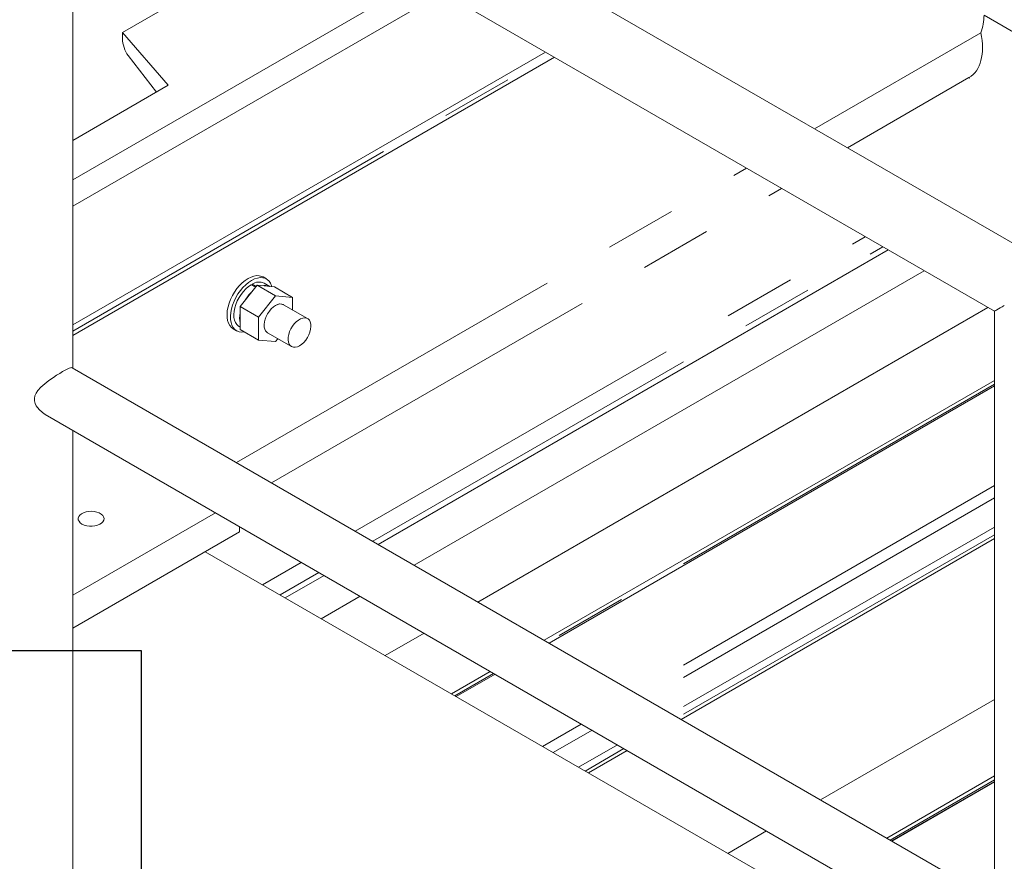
# Model space of a CAD drawing. Header units: millimetres. Extents: x 525 to 29324, y 175 to 20618.
# Tile 193 of 256: x 7641 to 8251, y 15185 to 15706. Entities that reach past the tile are written whole.
import ezdxf

# ---------------------------------------------------------------- set-up
doc = ezdxf.new("R2010")
doc.units = ezdxf.units.MM
doc.linetypes.add('SLD-Centrada-doble', pattern=[12.7, 6.35, -1.27, 1.27, -1.27, 1.27, -1.27])
doc.linetypes.add('SLD-Continua', pattern=[0])
doc.layers.add('COTAS', color=1, linetype='SLD-Continua')

msp = doc.modelspace()

# ---------------------------------------------------------------- linework, layer by layer
at = {"color": 7, "linetype": 'SLD-Continua', "lineweight": 18, "ltscale": 35}
for p, q in [((8854.02, 15222.34), (7086.26, 16242.85)), ((7653.19, 15866.88), (8244.93, 15525.27)), ((7674.27, 15490.07), (7674.27, 15854.71)), ((7825.51, 15767.4), (7705.04, 15697.86)), ((7825.51, 15767.4), (7705.04, 15697.86)), ((7825.51, 15767.4), (7705.04, 15697.86)), ((7825.51, 15767.4), (7705.04, 15697.86)), ((7825.51, 15767.4), (7705.04, 15697.86)), ((7674.27, 15606.62), (7889.14, 15730.66)), ((7674.27, 15606.62), (7889.14, 15730.66)), ((7674.27, 15606.62), (7889.14, 15730.66)), ((7674.27, 15606.62), (7889.14, 15730.66)), ((7674.27, 15606.62), (7889.14, 15730.66)), ((7903.29, 15722.5), (7674.27, 15590.29)), ((7903.29, 15722.5), (7674.27, 15590.29)), ((7903.29, 15722.5), (7674.27, 15590.29)), ((7903.29, 15722.5), (7674.27, 15590.29)), ((7903.29, 15722.5), (7674.27, 15590.29)), ((7903.29, 15722.5), (7674.27, 15590.29)), ((7903.29, 15722.5), (7674.27, 15590.29)), ((7903.29, 15722.5), (7674.27, 15590.29)), ((7903.29, 15722.5), (7674.27, 15590.29)), ((7733.33, 15665.2), (7705.04, 15697.86)), ((7705.04, 15694.09), (7705.04, 15697.86)), ((7733.33, 15665.2), (7705.04, 15697.86)), ((7705.04, 15694.09), (7705.04, 15697.86)), ((7733.33, 15665.2), (7705.04, 15697.86)), ((7705.04, 15694.09), (7705.04, 15697.86)), ((7733.33, 15665.2), (7705.04, 15697.86)), ((7705.04, 15694.09), (7705.04, 15697.86)), ((7733.33, 15665.2), (7705.04, 15697.86)), ((7705.04, 15694.09), (7705.04, 15697.86)), ((7674.27, 15516.81), (7966.93, 15685.76)), ((7674.27, 15516.81), (7966.93, 15685.76)), ((7674.27, 15516.81), (7966.93, 15685.76)), ((7674.27, 15516.81), (7966.93, 15685.76)), ((7674.27, 15516.81), (7966.93, 15685.76)), ((7674.27, 15516.81), (7966.93, 15685.76)), ((7674.27, 15516.81), (7966.93, 15685.76)), ((7674.27, 15516.81), (7966.93, 15685.76)), ((7674.27, 15516.81), (7966.93, 15685.76)), ((7708.51, 15683.57), (7725.99, 15660.97)), ((7708.51, 15683.57), (7725.99, 15660.97)), ((7708.51, 15683.57), (7725.99, 15660.97)), ((7708.51, 15683.57), (7725.99, 15660.97)), ((7708.51, 15683.57), (7725.99, 15660.97)), ((7674.27, 15510.34), (7972.53, 15682.52)), ((7674.27, 15510.34), (7972.53, 15682.52)), ((7674.27, 15510.34), (7972.53, 15682.52)), ((7674.27, 15510.34), (7972.53, 15682.52)), ((7674.27, 15510.34), (7972.53, 15682.52)), ((7674.27, 15510.34), (7972.53, 15682.52)), ((7674.27, 15510.34), (7972.53, 15682.52)), ((7674.27, 15510.34), (7972.53, 15682.52)), ((7674.27, 15510.34), (7972.53, 15682.52)), ((7674.27, 15631.11), (7733.33, 15665.2)), ((7674.27, 15631.11), (7733.33, 15665.2)), ((7674.27, 15631.11), (7733.33, 15665.2)), ((7674.27, 15631.11), (7733.33, 15665.2)), ((7674.27, 15631.11), (7733.33, 15665.2)), ((8229.23, 15669.93), (8153.96, 15626.48)), ((8229.23, 15669.93), (8153.96, 15626.48)), ((8229.23, 15669.93), (8153.96, 15626.48)), ((8229.23, 15669.93), (8153.96, 15626.48)), ((8229.23, 15669.93), (8153.96, 15626.48)), ((8229.23, 15669.93), (8153.96, 15626.48)), ((8229.23, 15669.93), (8153.96, 15626.48)), ((8229.23, 15669.93), (8153.96, 15626.48)), ((8229.23, 15669.93), (8153.96, 15626.48)), ((7863.27, 15380.96), (8179.09, 15563.28)), ((7863.27, 15380.96), (8179.09, 15563.28)), ((7863.27, 15380.96), (8179.09, 15563.28)), ((7863.27, 15380.96), (8179.09, 15563.28)), ((7863.27, 15380.96), (8179.09, 15563.28)), ((7863.27, 15380.96), (8179.09, 15563.28)), ((7863.27, 15380.96), (8179.09, 15563.28)), ((7863.27, 15380.96), (8179.09, 15563.28)), ((7863.27, 15380.96), (8179.09, 15563.28)), ((7885.57, 15368.09), (8201.39, 15550.41)), ((7885.57, 15368.09), (8201.39, 15550.41)), ((7885.57, 15368.09), (8201.39, 15550.41)), ((7885.57, 15368.09), (8201.39, 15550.41)), ((7885.57, 15368.09), (8201.39, 15550.41)), ((7794.19, 15545.27), (7792.07, 15546.5)), ((7794.19, 15545.27), (7792.07, 15546.5)), ((7794.19, 15545.27), (7792.07, 15546.5)), ((7796.18, 15540.67), (7792.69, 15542.68)), ((7796.18, 15540.67), (7792.69, 15542.68)), ((7796.18, 15540.67), (7792.69, 15542.68)), ((7777.87, 15528.16), (7788.48, 15541.35)), ((7777.87, 15528.16), (7788.48, 15541.35)), ((7777.87, 15528.16), (7788.48, 15541.35)), ((7784.66, 15541.74), (7787.48, 15540.11)), ((7784.66, 15541.74), (7787.48, 15540.11)), ((7784.66, 15541.74), (7787.48, 15540.11)), ((7785.23, 15542.07), (7787.84, 15540.56)), ((7785.23, 15542.07), (7785.23, 15541.41)), ((7785.23, 15542.07), (7787.84, 15540.56)), ((7785.23, 15542.07), (7785.23, 15541.41)), ((7785.23, 15542.07), (7787.84, 15540.56)), ((7785.23, 15542.07), (7785.23, 15541.41)), ((7788.48, 15541.35), (7799.79, 15534.82)), ((7788.48, 15541.35), (7799.09, 15540.41)), ((7788.48, 15541.35), (7799.79, 15534.82)), ((7788.48, 15541.35), (7799.09, 15540.41)), ((7788.48, 15541.35), (7799.79, 15534.82)), ((7788.48, 15541.35), (7799.09, 15540.41)), ((7799.09, 15540.41), (7810.4, 15533.87)), ((7799.09, 15540.41), (7810.4, 15533.87)), ((7799.09, 15540.41), (7810.4, 15533.87)), ((7789.19, 15521.63), (7799.79, 15534.82)), ((7789.19, 15521.63), (7799.79, 15534.82)), ((7789.19, 15521.63), (7799.79, 15534.82)), ((7799.79, 15534.82), (7810.4, 15533.87)), ((7799.79, 15534.82), (7810.4, 15533.87)), ((7799.79, 15534.82), (7810.4, 15533.87)), ((7810.4, 15533.87), (7810.4, 15526.1)), ((7810.4, 15533.87), (7810.4, 15526.1)), ((7810.4, 15533.87), (7810.4, 15526.1)), ((7777.87, 15528.16), (7789.19, 15521.63)), ((7777.87, 15514.02), (7777.87, 15528.16)), ((7777.87, 15528.16), (7789.19, 15521.63)), ((7777.87, 15514.02), (7777.87, 15528.16)), ((7777.87, 15528.16), (7789.19, 15521.63)), ((7777.87, 15514.02), (7777.87, 15528.16)), ((7819.64, 15520.77), (7804.79, 15529.34)), ((7819.64, 15520.77), (7804.79, 15529.34)), ((7819.64, 15520.77), (7804.79, 15529.34)), ((8240.96, 15527.56), (7925.14, 15345.24)), ((8240.96, 15527.56), (7925.14, 15345.24)), ((8240.96, 15527.56), (7925.14, 15345.24)), ((8240.96, 15527.56), (7925.14, 15345.24)), ((8240.96, 15527.56), (7925.14, 15345.24)), ((8240.96, 15527.56), (7925.14, 15345.24)), ((8240.96, 15527.56), (7925.14, 15345.24)), ((8240.96, 15527.56), (7925.14, 15345.24)), ((8240.96, 15527.56), (7925.14, 15345.24)), ((8244.93, 15525.27), (8244.93, 15135.32)), ((7789.19, 15507.48), (7789.19, 15521.63)), ((7789.19, 15507.48), (7789.19, 15521.63)), ((7789.19, 15507.48), (7789.19, 15521.63)), ((7773.57, 15514.45), (7775.69, 15513.23)), ((7773.57, 15514.45), (7775.69, 15513.23)), ((7773.57, 15514.45), (7775.69, 15513.23)), ((7777.19, 15515.83), (7777.87, 15515.44)), ((7777.19, 15515.83), (7777.87, 15515.44)), ((7777.19, 15515.83), (7777.87, 15515.44)), ((7777.87, 15514.02), (7789.19, 15507.48)), ((7777.87, 15514.02), (7789.19, 15507.48)), ((7777.87, 15514.02), (7789.19, 15507.48)), ((7794.79, 15512.02), (7809.64, 15503.45)), ((7794.79, 15512.02), (7809.64, 15503.45)), ((7794.79, 15512.02), (7809.64, 15503.45)), ((7799.79, 15506.54), (7789.19, 15507.48)), ((7799.79, 15506.54), (7789.19, 15507.48)), ((7799.79, 15506.54), (7789.19, 15507.48)), ((7801.22, 15508.31), (7799.79, 15506.54)), ((7801.22, 15508.31), (7799.79, 15506.54)), ((7801.22, 15508.31), (7799.79, 15506.54)), ((8244.93, 15160.63), (7673.89, 15490.29)), ((8244.93, 15482.5), (7966.15, 15321.56)), ((8244.93, 15482.5), (7966.15, 15321.56)), ((8244.93, 15482.5), (7966.15, 15321.56)), ((8244.93, 15482.5), (7966.15, 15321.56)), ((8244.93, 15482.5), (7966.15, 15321.56)), ((8244.93, 15482.5), (7966.15, 15321.56)), ((8244.93, 15482.5), (7966.15, 15321.56)), ((8244.93, 15482.5), (7966.15, 15321.56)), ((8244.93, 15482.5), (7966.15, 15321.56)), ((7969.15, 15319.83), (8244.93, 15479.04)), ((7969.15, 15319.83), (8244.93, 15479.04)), ((7969.15, 15319.83), (8244.93, 15479.04)), ((7969.15, 15319.83), (8244.93, 15479.04)), ((7969.15, 15319.83), (8244.93, 15479.04)), ((7969.15, 15319.83), (8244.93, 15479.04)), ((7969.15, 15319.83), (8244.93, 15479.04)), ((7969.15, 15319.83), (8244.93, 15479.04)), ((7969.15, 15319.83), (8244.93, 15479.04)), ((7657.19, 15461.36), (8244.93, 15122.06)), ((7674.27, 15006.09), (7674.27, 15451.5)), ((7674.27, 15349.45), (7762.65, 15400.48)), ((7674.27, 15349.45), (7762.65, 15400.48)), ((7674.27, 15349.45), (7762.65, 15400.48)), ((7674.27, 15349.45), (7762.65, 15400.48)), ((7674.27, 15349.45), (7762.65, 15400.48)), ((7674.27, 15349.45), (7762.65, 15400.48)), ((7674.27, 15349.45), (7762.65, 15400.48)), ((7674.27, 15349.45), (7762.65, 15400.48)), ((7674.27, 15349.45), (7762.65, 15400.48)), ((7777.52, 15391.89), (7777.52, 15388.65)), ((7777.52, 15391.89), (7777.52, 15388.65)), ((7777.52, 15391.89), (7777.52, 15388.65)), ((7777.52, 15391.89), (7777.52, 15388.65)), ((7777.52, 15391.89), (7777.52, 15388.65)), ((7777.52, 15391.89), (7777.52, 15388.65)), ((7777.52, 15391.89), (7777.52, 15388.65)), ((7777.52, 15391.89), (7777.52, 15388.65)), ((7777.52, 15391.89), (7777.52, 15388.65)), ((7674.27, 15329.04), (7777.52, 15388.65)), ((7674.27, 15329.04), (7777.52, 15388.65)), ((7674.27, 15329.04), (7777.52, 15388.65)), ((7674.27, 15329.04), (7777.52, 15388.65)), ((7674.27, 15329.04), (7777.52, 15388.65)), ((7674.27, 15329.04), (7777.52, 15388.65)), ((7674.27, 15329.04), (7777.52, 15388.65)), ((7674.27, 15329.04), (7777.52, 15388.65)), ((7674.27, 15329.04), (7777.52, 15388.65)), ((8244.93, 15384.52), (8051.02, 15272.57)), ((8244.93, 15384.52), (8051.02, 15272.57)), ((8244.93, 15384.52), (8051.02, 15272.57)), ((8244.93, 15384.52), (8051.02, 15272.57)), ((8244.93, 15384.52), (8051.02, 15272.57)), ((8244.93, 15384.52), (8051.02, 15272.57)), ((8244.93, 15384.52), (8051.02, 15272.57)), ((8244.93, 15384.52), (8051.02, 15272.57)), ((8244.93, 15384.52), (8051.02, 15272.57)), ((8099.25, 15178.42), (7756.31, 15376.4)), ((8099.25, 15178.42), (7756.31, 15376.4)), ((8099.25, 15178.42), (7756.31, 15376.4)), ((8099.25, 15178.42), (7756.31, 15376.4)), ((8099.25, 15178.42), (7756.31, 15376.4)), ((8099.25, 15178.42), (7756.31, 15376.4)), ((8099.25, 15178.42), (7756.31, 15376.4)), ((8099.25, 15178.42), (7756.31, 15376.4)), ((8099.25, 15178.42), (7756.31, 15376.4)), ((7805.84, 15347.81), (7829.86, 15361.67)), ((7805.84, 15347.81), (7829.86, 15361.67)), ((7805.84, 15347.81), (7829.86, 15361.67)), ((7805.84, 15347.81), (7829.86, 15361.67)), ((7805.84, 15347.81), (7829.86, 15361.67)), ((7805.84, 15347.81), (7829.86, 15361.67)), ((7805.84, 15347.81), (7829.86, 15361.67)), ((7805.84, 15347.81), (7829.86, 15361.67)), ((7805.84, 15347.81), (7829.86, 15361.67)), ((7828.14, 15334.93), (7852.16, 15348.8)), ((7828.14, 15334.93), (7852.16, 15348.8)), ((7828.14, 15334.93), (7852.16, 15348.8)), ((7828.14, 15334.93), (7852.16, 15348.8)), ((7828.14, 15334.93), (7852.16, 15348.8)), ((7891.74, 15325.96), (7867.71, 15312.09)), ((7891.74, 15325.96), (7867.71, 15312.09)), ((7891.74, 15325.96), (7867.71, 15312.09)), ((7891.74, 15325.96), (7867.71, 15312.09)), ((7891.74, 15325.96), (7867.71, 15312.09)), ((7891.74, 15325.96), (7867.71, 15312.09)), ((7891.74, 15325.96), (7867.71, 15312.09)), ((7891.74, 15325.96), (7867.71, 15312.09)), ((7891.74, 15325.96), (7867.71, 15312.09)), ((7932.75, 15302.28), (7908.72, 15288.41)), ((7932.75, 15302.28), (7908.72, 15288.41)), ((7932.75, 15302.28), (7908.72, 15288.41)), ((7932.75, 15302.28), (7908.72, 15288.41)), ((7932.75, 15302.28), (7908.72, 15288.41)), ((7932.75, 15302.28), (7908.72, 15288.41)), ((7932.75, 15302.28), (7908.72, 15288.41)), ((7932.75, 15302.28), (7908.72, 15288.41)), ((7932.75, 15302.28), (7908.72, 15288.41)), ((7911.72, 15286.68), (7935.75, 15300.55)), ((7911.72, 15286.68), (7935.75, 15300.55)), ((7911.72, 15286.68), (7935.75, 15300.55)), ((7911.72, 15286.68), (7935.75, 15300.55)), ((7911.72, 15286.68), (7935.75, 15300.55)), ((7911.72, 15286.68), (7935.75, 15300.55)), ((7911.72, 15286.68), (7935.75, 15300.55)), ((7911.72, 15286.68), (7935.75, 15300.55)), ((7911.72, 15286.68), (7935.75, 15300.55)), ((8244.93, 15284.93), (8137.27, 15222.78)), ((8244.93, 15284.93), (8137.27, 15222.78)), ((8244.93, 15284.93), (8137.27, 15222.78)), ((8244.93, 15284.93), (8137.27, 15222.78)), ((8244.93, 15284.93), (8137.27, 15222.78)), ((8244.93, 15284.93), (8137.27, 15222.78)), ((8244.93, 15284.93), (8137.27, 15222.78)), ((8244.93, 15284.93), (8137.27, 15222.78)), ((8244.93, 15284.93), (8137.27, 15222.78)), ((8017.61, 15253.29), (7993.59, 15239.42)), ((8017.61, 15253.29), (7993.59, 15239.42)), ((8017.61, 15253.29), (7993.59, 15239.42)), ((8017.61, 15253.29), (7993.59, 15239.42)), ((8017.61, 15253.29), (7993.59, 15239.42)), ((8017.61, 15253.29), (7993.59, 15239.42)), ((8017.61, 15253.29), (7993.59, 15239.42)), ((8017.61, 15253.29), (7993.59, 15239.42)), ((8017.61, 15253.29), (7993.59, 15239.42)), ((8244.93, 15237.58), (8178.28, 15199.1)), ((8244.93, 15237.58), (8178.28, 15199.1)), ((8244.93, 15237.58), (8178.28, 15199.1)), ((8244.93, 15237.58), (8178.28, 15199.1)), ((8244.93, 15237.58), (8178.28, 15199.1)), ((8244.93, 15237.58), (8178.28, 15199.1)), ((8244.93, 15237.58), (8178.28, 15199.1)), ((8244.93, 15237.58), (8178.28, 15199.1)), ((8244.93, 15237.58), (8178.28, 15199.1)), ((8181.28, 15197.37), (8244.93, 15234.12)), ((8181.28, 15197.37), (8244.93, 15234.12)), ((8181.28, 15197.37), (8244.93, 15234.12)), ((8181.28, 15197.37), (8244.93, 15234.12)), ((8181.28, 15197.37), (8244.93, 15234.12)), ((8181.28, 15197.37), (8244.93, 15234.12)), ((8181.28, 15197.37), (8244.93, 15234.12)), ((8181.28, 15197.37), (8244.93, 15234.12)), ((8181.28, 15197.37), (8244.93, 15234.12)), ((8244.93, 15233.94), (8181.43, 15197.29)), ((8244.93, 15233.94), (8181.43, 15197.29)), ((8244.93, 15233.94), (8181.43, 15197.29)), ((8244.93, 15233.94), (8181.43, 15197.29)), ((8244.93, 15233.94), (8181.43, 15197.29)), ((8244.93, 15233.94), (8181.43, 15197.29)), ((8244.93, 15233.94), (8181.43, 15197.29)), ((8244.93, 15233.94), (8181.43, 15197.29)), ((8244.93, 15233.94), (8181.43, 15197.29)), ((8103.87, 15203.5), (8079.84, 15189.63)), ((8103.87, 15203.5), (8079.84, 15189.63)), ((8103.87, 15203.5), (8079.84, 15189.63)), ((8103.87, 15203.5), (8079.84, 15189.63)), ((8103.87, 15203.5), (8079.84, 15189.63)), ((8103.87, 15203.5), (8079.84, 15189.63)), ((8103.87, 15203.5), (8079.84, 15189.63)), ((8103.87, 15203.5), (8079.84, 15189.63)), ((8103.87, 15203.5), (8079.84, 15189.63))]:
    msp.add_line(p, q, dxfattribs=at)
at = {"color": 8, "linetype": 'SLD-Centrada-doble', "lineweight": 18, "ltscale": 35}
for p, q in [((8652.89, 15469.45), (8238.55, 15708.64)), ((8652.89, 15469.45), (8238.55, 15708.64)), ((8652.89, 15469.45), (8238.55, 15708.64)), ((8652.89, 15469.45), (8238.55, 15708.64)), ((8652.89, 15469.45), (8238.55, 15708.64)), ((8652.89, 15469.45), (8238.55, 15708.64)), ((8652.89, 15469.45), (8238.55, 15708.64)), ((8652.89, 15469.45), (8238.55, 15708.64)), ((8652.89, 15469.45), (8238.55, 15708.64)), ((8133.6, 15638.23), (8236.55, 15697.67)), ((8133.6, 15638.23), (8236.55, 15697.67)), ((8133.6, 15638.23), (8236.55, 15697.67)), ((8133.6, 15638.23), (8236.55, 15697.67)), ((8133.6, 15638.23), (8236.55, 15697.67)), ((8133.6, 15638.23), (8236.55, 15697.67)), ((8133.6, 15638.23), (8236.55, 15697.67)), ((8133.6, 15638.23), (8236.55, 15697.67)), ((8133.6, 15638.23), (8236.55, 15697.67)), ((7674.27, 15513.05), (7970.19, 15683.88)), ((7674.27, 15513.05), (7970.19, 15683.88)), ((7674.27, 15513.05), (7970.19, 15683.88)), ((7674.27, 15513.05), (7970.19, 15683.88)), ((7674.27, 15513.05), (7970.19, 15683.88)), ((7674.27, 15513.05), (7970.19, 15683.88)), ((7674.27, 15513.05), (7970.19, 15683.88)), ((7674.27, 15513.05), (7970.19, 15683.88)), ((7674.27, 15513.05), (7970.19, 15683.88)), ((8614.7, 15447.41), (8229.23, 15669.93)), ((8614.7, 15447.41), (8229.23, 15669.93)), ((8614.7, 15447.41), (8229.23, 15669.93)), ((8614.7, 15447.41), (8229.23, 15669.93)), ((8614.7, 15447.41), (8229.23, 15669.93)), ((8614.7, 15447.41), (8229.23, 15669.93)), ((8614.7, 15447.41), (8229.23, 15669.93)), ((8614.7, 15447.41), (8229.23, 15669.93)), ((8614.7, 15447.41), (8229.23, 15669.93)), ((7775.6, 15431.57), (8091.43, 15613.89)), ((7775.6, 15431.57), (8091.43, 15613.89)), ((7775.6, 15431.57), (8091.43, 15613.89)), ((7775.6, 15431.57), (8091.43, 15613.89)), ((7775.6, 15431.57), (8091.43, 15613.89)), ((7775.6, 15431.57), (8091.43, 15613.89)), ((7775.6, 15431.57), (8091.43, 15613.89)), ((7775.6, 15431.57), (8091.43, 15613.89)), ((7775.6, 15431.57), (8091.43, 15613.89)), ((7797.29, 15419.04), (8113.12, 15601.37)), ((7797.29, 15419.04), (8113.12, 15601.37)), ((7797.29, 15419.04), (8113.12, 15601.37)), ((7797.29, 15419.04), (8113.12, 15601.37)), ((7797.29, 15419.04), (8113.12, 15601.37)), ((7797.29, 15419.04), (8113.12, 15601.37)), ((7797.29, 15419.04), (8113.12, 15601.37)), ((7797.29, 15419.04), (8113.12, 15601.37)), ((7797.29, 15419.04), (8113.12, 15601.37)), ((7849.16, 15389.1), (8164.98, 15571.43)), ((7849.16, 15389.1), (8164.98, 15571.43)), ((7849.16, 15389.1), (8164.98, 15571.43)), ((7849.16, 15389.1), (8164.98, 15571.43)), ((7849.16, 15389.1), (8164.98, 15571.43)), ((7849.16, 15389.1), (8164.98, 15571.43)), ((7849.16, 15389.1), (8164.98, 15571.43)), ((7849.16, 15389.1), (8164.98, 15571.43)), ((7849.16, 15389.1), (8164.98, 15571.43)), ((7860, 15382.84), (8175.83, 15565.16)), ((7860, 15382.84), (8175.83, 15565.16)), ((7860, 15382.84), (8175.83, 15565.16)), ((7860, 15382.84), (8175.83, 15565.16)), ((7860, 15382.84), (8175.83, 15565.16)), ((7860, 15382.84), (8175.83, 15565.16)), ((7860, 15382.84), (8175.83, 15565.16)), ((7860, 15382.84), (8175.83, 15565.16)), ((7860, 15382.84), (8175.83, 15565.16)), ((8244.93, 15480.09), (7968.24, 15320.36)), ((8244.93, 15480.09), (7968.24, 15320.36)), ((8244.93, 15480.09), (7968.24, 15320.36)), ((8244.93, 15480.09), (7968.24, 15320.36)), ((8244.93, 15480.09), (7968.24, 15320.36)), ((8244.93, 15480.09), (7968.24, 15320.36)), ((8244.93, 15480.09), (7968.24, 15320.36)), ((8244.93, 15480.09), (7968.24, 15320.36)), ((8244.93, 15480.09), (7968.24, 15320.36)), ((8244.93, 15417.38), (8022.56, 15289)), ((8244.93, 15417.38), (8022.56, 15289)), ((8244.93, 15417.38), (8022.56, 15289)), ((8244.93, 15417.38), (8022.56, 15289)), ((8244.93, 15417.38), (8022.56, 15289)), ((8244.93, 15417.38), (8022.56, 15289)), ((8244.93, 15417.38), (8022.56, 15289)), ((8244.93, 15417.38), (8022.56, 15289)), ((8244.93, 15417.38), (8022.56, 15289)), ((8244.93, 15409.67), (8029.23, 15285.15)), ((8244.93, 15409.67), (8029.23, 15285.15)), ((8244.93, 15409.67), (8029.23, 15285.15)), ((8244.93, 15409.67), (8029.23, 15285.15)), ((8244.93, 15409.67), (8029.23, 15285.15)), ((8244.93, 15409.67), (8029.23, 15285.15)), ((8244.93, 15409.67), (8029.23, 15285.15)), ((8244.93, 15409.67), (8029.23, 15285.15)), ((8244.93, 15409.67), (8029.23, 15285.15)), ((8244.93, 15391.61), (8044.87, 15276.12)), ((8244.93, 15391.61), (8044.87, 15276.12)), ((8244.93, 15391.61), (8044.87, 15276.12)), ((8244.93, 15391.61), (8044.87, 15276.12)), ((8244.93, 15391.61), (8044.87, 15276.12)), ((8244.93, 15391.61), (8044.87, 15276.12)), ((8244.93, 15391.61), (8044.87, 15276.12)), ((8244.93, 15391.61), (8044.87, 15276.12)), ((8244.93, 15391.61), (8044.87, 15276.12)), ((8244.93, 15386.93), (8048.93, 15273.78)), ((8244.93, 15386.93), (8048.93, 15273.78)), ((8244.93, 15386.93), (8048.93, 15273.78)), ((8244.93, 15386.93), (8048.93, 15273.78)), ((8244.93, 15386.93), (8048.93, 15273.78)), ((8244.93, 15386.93), (8048.93, 15273.78)), ((8244.93, 15386.93), (8048.93, 15273.78)), ((8244.93, 15386.93), (8048.93, 15273.78)), ((8244.93, 15386.93), (8048.93, 15273.78)), ((7791.73, 15355.95), (7815.76, 15369.82)), ((7791.73, 15355.95), (7815.76, 15369.82)), ((7791.73, 15355.95), (7815.76, 15369.82)), ((7791.73, 15355.95), (7815.76, 15369.82)), ((7791.73, 15355.95), (7815.76, 15369.82)), ((7791.73, 15355.95), (7815.76, 15369.82)), ((7791.73, 15355.95), (7815.76, 15369.82)), ((7791.73, 15355.95), (7815.76, 15369.82)), ((7791.73, 15355.95), (7815.76, 15369.82)), ((7802.57, 15349.69), (7826.6, 15363.56)), ((7802.57, 15349.69), (7826.6, 15363.56)), ((7802.57, 15349.69), (7826.6, 15363.56)), ((7802.57, 15349.69), (7826.6, 15363.56)), ((7802.57, 15349.69), (7826.6, 15363.56)), ((7802.57, 15349.69), (7826.6, 15363.56)), ((7802.57, 15349.69), (7826.6, 15363.56)), ((7802.57, 15349.69), (7826.6, 15363.56)), ((7802.57, 15349.69), (7826.6, 15363.56)), ((7934.84, 15301.07), (7910.81, 15287.21)), ((7934.84, 15301.07), (7910.81, 15287.21)), ((7934.84, 15301.07), (7910.81, 15287.21)), ((7934.84, 15301.07), (7910.81, 15287.21)), ((7934.84, 15301.07), (7910.81, 15287.21)), ((7934.84, 15301.07), (7910.81, 15287.21)), ((7934.84, 15301.07), (7910.81, 15287.21)), ((7934.84, 15301.07), (7910.81, 15287.21)), ((7934.84, 15301.07), (7910.81, 15287.21)), ((7989.15, 15269.72), (7965.13, 15255.85)), ((7989.15, 15269.72), (7965.13, 15255.85)), ((7989.15, 15269.72), (7965.13, 15255.85)), ((7989.15, 15269.72), (7965.13, 15255.85)), ((7989.15, 15269.72), (7965.13, 15255.85)), ((7989.15, 15269.72), (7965.13, 15255.85)), ((7989.15, 15269.72), (7965.13, 15255.85)), ((7989.15, 15269.72), (7965.13, 15255.85)), ((7989.15, 15269.72), (7965.13, 15255.85)), ((7995.83, 15265.87), (7971.8, 15252)), ((7995.83, 15265.87), (7971.8, 15252)), ((7995.83, 15265.87), (7971.8, 15252)), ((7995.83, 15265.87), (7971.8, 15252)), ((7995.83, 15265.87), (7971.8, 15252)), ((7995.83, 15265.87), (7971.8, 15252)), ((7995.83, 15265.87), (7971.8, 15252)), ((7995.83, 15265.87), (7971.8, 15252)), ((7995.83, 15265.87), (7971.8, 15252)), ((8011.47, 15256.84), (7987.44, 15242.97)), ((8011.47, 15256.84), (7987.44, 15242.97)), ((8011.47, 15256.84), (7987.44, 15242.97)), ((8011.47, 15256.84), (7987.44, 15242.97)), ((8011.47, 15256.84), (7987.44, 15242.97)), ((8011.47, 15256.84), (7987.44, 15242.97)), ((8011.47, 15256.84), (7987.44, 15242.97)), ((8011.47, 15256.84), (7987.44, 15242.97)), ((8011.47, 15256.84), (7987.44, 15242.97)), ((8015.53, 15254.49), (7991.5, 15240.63)), ((8015.53, 15254.49), (7991.5, 15240.63)), ((8015.53, 15254.49), (7991.5, 15240.63)), ((8015.53, 15254.49), (7991.5, 15240.63)), ((8015.53, 15254.49), (7991.5, 15240.63)), ((8015.53, 15254.49), (7991.5, 15240.63)), ((8015.53, 15254.49), (7991.5, 15240.63)), ((8015.53, 15254.49), (7991.5, 15240.63)), ((8015.53, 15254.49), (7991.5, 15240.63)), ((8244.93, 15235.17), (8180.37, 15197.9)), ((8244.93, 15235.17), (8180.37, 15197.9)), ((8244.93, 15235.17), (8180.37, 15197.9)), ((8244.93, 15235.17), (8180.37, 15197.9)), ((8244.93, 15235.17), (8180.37, 15197.9)), ((8244.93, 15235.17), (8180.37, 15197.9)), ((8244.93, 15235.17), (8180.37, 15197.9)), ((8244.93, 15235.17), (8180.37, 15197.9)), ((8244.93, 15235.17), (8180.37, 15197.9))]:
    msp.add_line(p, q, dxfattribs=at)
at = {"color": 7, "linetype": 'SLD-Continua', "lineweight": 18, "ltscale": 35, "flags": 128}
for points in [[(7773.57, 15514.45), (7772.51, 15515.23), (7771.49, 15516.38), (7770.69, 15517.82), (7770.13, 15519.49), (7769.81, 15521.39), (7769.75, 15523.46), (7769.94, 15525.66), (7770.38, 15527.96), (7771.07, 15530.31), (7771.98, 15532.66), (7773.1, 15534.97), (7774.41, 15537.19), (7775.89, 15539.29), (7777.5, 15541.2), (7779.22, 15542.92), (7781, 15544.38), (7782.82, 15545.58)], [(7773.57, 15514.45), (7772.51, 15515.23), (7771.49, 15516.38), (7770.69, 15517.82), (7770.13, 15519.49), (7769.81, 15521.39), (7769.75, 15523.46), (7769.94, 15525.66), (7770.38, 15527.96), (7771.07, 15530.31), (7771.98, 15532.66), (7773.1, 15534.97), (7774.41, 15537.19), (7775.89, 15539.29), (7777.5, 15541.2), (7779.22, 15542.92), (7781, 15544.38), (7782.82, 15545.58)], [(7773.57, 15514.45), (7772.51, 15515.23), (7771.49, 15516.38), (7770.69, 15517.82), (7770.13, 15519.49), (7769.81, 15521.39), (7769.75, 15523.46), (7769.94, 15525.66), (7770.38, 15527.96), (7771.07, 15530.31), (7771.98, 15532.66), (7773.1, 15534.97), (7774.41, 15537.19), (7775.89, 15539.29), (7777.5, 15541.2), (7779.22, 15542.92), (7781, 15544.38), (7782.82, 15545.58)], [(7780.53, 15512.48), (7780.47, 15512.47), (7778.8, 15512.37), (7777.25, 15512.59), (7775.86, 15513.14), (7774.64, 15514), (7773.62, 15515.16), (7772.82, 15516.59), (7772.25, 15518.27), (7771.93, 15520.16), (7771.87, 15522.23), (7772.06, 15524.44), (7772.5, 15526.74), (7773.19, 15529.09), (7774.1, 15531.44), (7775.22, 15533.75), (7776.54, 15535.97), (7778.01, 15538.06), (7779.62, 15539.98), (7781.34, 15541.69), (7783.12, 15543.16), (7784.94, 15544.36)], [(7780.53, 15512.48), (7780.47, 15512.47), (7778.8, 15512.37), (7777.25, 15512.59), (7775.86, 15513.14), (7774.64, 15514), (7773.62, 15515.16), (7772.82, 15516.59), (7772.25, 15518.27), (7771.93, 15520.16), (7771.87, 15522.23), (7772.06, 15524.44), (7772.5, 15526.74), (7773.19, 15529.09), (7774.1, 15531.44), (7775.22, 15533.75), (7776.54, 15535.97), (7778.01, 15538.06), (7779.62, 15539.98), (7781.34, 15541.69), (7783.12, 15543.16), (7784.94, 15544.36)], [(7780.53, 15512.48), (7780.47, 15512.47), (7778.8, 15512.37), (7777.25, 15512.59), (7775.86, 15513.14), (7774.64, 15514), (7773.62, 15515.16), (7772.82, 15516.59), (7772.25, 15518.27), (7771.93, 15520.16), (7771.87, 15522.23), (7772.06, 15524.44), (7772.5, 15526.74), (7773.19, 15529.09), (7774.1, 15531.44), (7775.22, 15533.75), (7776.54, 15535.97), (7778.01, 15538.06), (7779.62, 15539.98), (7781.34, 15541.69), (7783.12, 15543.16), (7784.94, 15544.36)], [(7782.82, 15545.58), (7784.64, 15546.49), (7786.43, 15547.08), (7788.14, 15547.35), (7789.75, 15547.29), (7791.23, 15546.9), (7792.07, 15546.5)], [(7782.82, 15545.58), (7784.64, 15546.49), (7786.43, 15547.08), (7788.14, 15547.35), (7789.75, 15547.29), (7791.23, 15546.9), (7792.07, 15546.5)], [(7782.82, 15545.58), (7784.64, 15546.49), (7786.43, 15547.08), (7788.14, 15547.35), (7789.75, 15547.29), (7791.23, 15546.9), (7792.07, 15546.5)], [(7784.94, 15544.36), (7786.76, 15545.26), (7788.55, 15545.85), (7790.26, 15546.12), (7791.88, 15546.06), (7793.35, 15545.68), (7794.67, 15544.97), (7795.79, 15543.96), (7796.7, 15542.66), (7797.39, 15541.1), (7797.56, 15540.54)], [(7784.94, 15544.36), (7786.76, 15545.26), (7788.55, 15545.85), (7790.26, 15546.12), (7791.88, 15546.06), (7793.35, 15545.68), (7794.67, 15544.97), (7795.79, 15543.96), (7796.7, 15542.66), (7797.39, 15541.1), (7797.56, 15540.54)], [(7784.94, 15544.36), (7786.76, 15545.26), (7788.55, 15545.85), (7790.26, 15546.12), (7791.88, 15546.06), (7793.35, 15545.68), (7794.67, 15544.97), (7795.79, 15543.96), (7796.7, 15542.66), (7797.39, 15541.1), (7797.56, 15540.54)], [(7777.19, 15515.83), (7776.81, 15516.07), (7775.79, 15517), (7774.99, 15518.22), (7774.41, 15519.68), (7774.07, 15521.37), (7773.99, 15523.24), (7774.16, 15525.25), (7774.57, 15527.35), (7775.23, 15529.5), (7776.11, 15531.64), (7777.19, 15533.72), (7778.45, 15535.7), (7779.87, 15537.54), (7781.39, 15539.18), (7783.01, 15540.59), (7784.66, 15541.74)], [(7777.19, 15515.83), (7776.81, 15516.07), (7775.79, 15517), (7774.99, 15518.22), (7774.41, 15519.68), (7774.07, 15521.37), (7773.99, 15523.24), (7774.16, 15525.25), (7774.57, 15527.35), (7775.23, 15529.5), (7776.11, 15531.64), (7777.19, 15533.72), (7778.45, 15535.7), (7779.87, 15537.54), (7781.39, 15539.18), (7783.01, 15540.59), (7784.66, 15541.74)], [(7777.19, 15515.83), (7776.81, 15516.07), (7775.79, 15517), (7774.99, 15518.22), (7774.41, 15519.68), (7774.07, 15521.37), (7773.99, 15523.24), (7774.16, 15525.25), (7774.57, 15527.35), (7775.23, 15529.5), (7776.11, 15531.64), (7777.19, 15533.72), (7778.45, 15535.7), (7779.87, 15537.54), (7781.39, 15539.18), (7783.01, 15540.59), (7784.66, 15541.74)], [(7799.79, 15528.84), (7798.46, 15527.92), (7797.17, 15526.74), (7795.97, 15525.34), (7794.91, 15523.77), (7794.03, 15522.09), (7793.36, 15520.36), (7792.92, 15518.64), (7792.73, 15516.99), (7792.79, 15515.48), (7793.11, 15514.15), (7793.67, 15513.06), (7794.45, 15512.25), (7794.79, 15512.02), (7794.45, 15512.25), (7793.67, 15513.06), (7793.11, 15514.15), (7792.79, 15515.48), (7792.73, 15516.99), (7792.92, 15518.64), (7793.36, 15520.36), (7794.03, 15522.09), (7794.91, 15523.77), (7795.97, 15525.34), (7797.17, 15526.74), (7798.46, 15527.92), (7799.79, 15528.84), (7801.13, 15529.47), (7802.42, 15529.78), (7803.62, 15529.76), (7804.67, 15529.41), (7804.79, 15529.34)], [(7794.79, 15512.02), (7794.45, 15512.25), (7793.67, 15513.06), (7793.11, 15514.15), (7792.79, 15515.48), (7792.73, 15516.99), (7792.92, 15518.64), (7793.36, 15520.36), (7794.03, 15522.09), (7794.91, 15523.77), (7795.97, 15525.34), (7797.17, 15526.74), (7798.46, 15527.92), (7799.79, 15528.84)], [(7814.64, 15503.94), (7815.98, 15504.86), (7817.27, 15506.04), (7818.47, 15507.44), (7819.52, 15509.01), (7820.4, 15510.7), (7821.07, 15512.43), (7821.51, 15514.15), (7821.71, 15515.8), (7821.64, 15517.31), (7821.32, 15518.64), (7820.77, 15519.72), (7819.99, 15520.54), (7819.01, 15521.05), (7817.88, 15521.24), (7816.63, 15521.09), (7815.31, 15520.62), (7813.97, 15519.85), (7812.65, 15518.79), (7811.4, 15517.49), (7810.27, 15516), (7809.3, 15514.37), (7808.52, 15512.65), (7807.96, 15510.92), (7807.64, 15509.23), (7807.58, 15507.64), (7807.77, 15506.22), (7808.21, 15505), (7808.88, 15504.05), (7809.76, 15503.38), (7810.82, 15503.03), (7812.01, 15503.01), (7813.3, 15503.32), (7814.64, 15503.94)], [(7814.64, 15503.94), (7815.98, 15504.86), (7817.27, 15506.04), (7818.47, 15507.44), (7819.52, 15509.01), (7820.4, 15510.7), (7821.07, 15512.43), (7821.51, 15514.15), (7821.71, 15515.8), (7821.64, 15517.31), (7821.32, 15518.64), (7820.77, 15519.72), (7819.99, 15520.54), (7819.01, 15521.05), (7817.88, 15521.24), (7816.63, 15521.09), (7815.31, 15520.62), (7813.97, 15519.85), (7812.65, 15518.79), (7811.4, 15517.49), (7810.27, 15516), (7809.3, 15514.37), (7808.52, 15512.65), (7807.96, 15510.92), (7807.64, 15509.23), (7807.58, 15507.64), (7807.77, 15506.22), (7808.21, 15505), (7808.88, 15504.05), (7809.76, 15503.38), (7810.82, 15503.03), (7812.01, 15503.01), (7813.3, 15503.32), (7814.64, 15503.94)], [(7814.64, 15503.94), (7815.98, 15504.86), (7817.27, 15506.04), (7818.47, 15507.44), (7819.52, 15509.01), (7820.4, 15510.7), (7821.07, 15512.43), (7821.51, 15514.15), (7821.71, 15515.8), (7821.64, 15517.31), (7821.32, 15518.64), (7820.77, 15519.72), (7819.99, 15520.54), (7819.01, 15521.05), (7817.88, 15521.24), (7816.63, 15521.09), (7815.31, 15520.62), (7813.97, 15519.85), (7812.65, 15518.79), (7811.4, 15517.49), (7810.27, 15516), (7809.3, 15514.37), (7808.52, 15512.65), (7807.96, 15510.92), (7807.64, 15509.23), (7807.58, 15507.64), (7807.77, 15506.22), (7808.21, 15505), (7808.88, 15504.05), (7809.76, 15503.38), (7810.82, 15503.03), (7812.01, 15503.01), (7813.3, 15503.32), (7814.64, 15503.94)], [(7657.21, 15461.41), (7655.45, 15462.52), (7653.35, 15464.45), (7651.64, 15466.8), (7650.96, 15468.27), (7650.56, 15469.83), (7650.49, 15471.37), (7650.78, 15472.92), (7651.5, 15474.59), (7652.58, 15476.19), (7654.53, 15478.34), (7656.9, 15480.42), (7659.49, 15482.4), (7662.3, 15484.36), (7664.24, 15485.63), (7666.17, 15486.84), (7667.94, 15487.89), (7669.57, 15488.81), (7670.84, 15489.47), (7671.91, 15489.96), (7672.8, 15490.27), (7673.46, 15490.38), (7673.87, 15490.26)], [(7679.94, 15393.55), (7681.29, 15392.92), (7682.84, 15392.48), (7684.52, 15392.24), (7686.24, 15392.21), (7687.94, 15392.4), (7689.53, 15392.79), (7690.94, 15393.38), (7692.09, 15394.12), (7692.94, 15394.99), (7693.45, 15395.94), (7693.59, 15396.94), (7693.36, 15397.93), (7692.76, 15398.86), (7691.83, 15399.71), (7690.61, 15400.41), (7689.15, 15400.95), (7687.53, 15401.29), (7685.81, 15401.43), (7684.09, 15401.35), (7682.43, 15401.06), (7680.93, 15400.56), (7679.64, 15399.9), (7678.63, 15399.09), (7677.95, 15398.17), (7677.62, 15397.19), (7677.67, 15396.19), (7678.09, 15395.22), (7678.85, 15394.33), (7679.94, 15393.55)], [(7679.94, 15393.55), (7681.29, 15392.92), (7682.84, 15392.48), (7684.52, 15392.24), (7686.24, 15392.21), (7687.94, 15392.4), (7689.53, 15392.79), (7690.94, 15393.38), (7692.09, 15394.12), (7692.94, 15394.99), (7693.45, 15395.94), (7693.59, 15396.94), (7693.36, 15397.93), (7692.76, 15398.86), (7691.83, 15399.71), (7690.61, 15400.41), (7689.15, 15400.95), (7687.53, 15401.29), (7685.81, 15401.43), (7684.09, 15401.35), (7682.43, 15401.06), (7680.93, 15400.56), (7679.64, 15399.9), (7678.63, 15399.09), (7677.95, 15398.17), (7677.62, 15397.19), (7677.67, 15396.19), (7678.09, 15395.22), (7678.85, 15394.33), (7679.94, 15393.55)], [(7679.94, 15393.55), (7681.29, 15392.92), (7682.84, 15392.48), (7684.52, 15392.24), (7686.24, 15392.21), (7687.94, 15392.4), (7689.53, 15392.79), (7690.94, 15393.38), (7692.09, 15394.12), (7692.94, 15394.99), (7693.45, 15395.94), (7693.59, 15396.94), (7693.36, 15397.93), (7692.76, 15398.86), (7691.83, 15399.71), (7690.61, 15400.41), (7689.15, 15400.95), (7687.53, 15401.29), (7685.81, 15401.43), (7684.09, 15401.35), (7682.43, 15401.06), (7680.93, 15400.56), (7679.64, 15399.9), (7678.63, 15399.09), (7677.95, 15398.17), (7677.62, 15397.19), (7677.67, 15396.19), (7678.09, 15395.22), (7678.85, 15394.33), (7679.94, 15393.55)], [(7679.94, 15393.55), (7681.29, 15392.92), (7682.84, 15392.48), (7684.52, 15392.24), (7686.24, 15392.21), (7687.94, 15392.4), (7689.53, 15392.79), (7690.94, 15393.38), (7692.09, 15394.12), (7692.94, 15394.99), (7693.45, 15395.94), (7693.59, 15396.94), (7693.36, 15397.93), (7692.76, 15398.86), (7691.83, 15399.71), (7690.61, 15400.41), (7689.15, 15400.95), (7687.53, 15401.29), (7685.81, 15401.43), (7684.09, 15401.35), (7682.43, 15401.06), (7680.93, 15400.56), (7679.64, 15399.9), (7678.63, 15399.09), (7677.95, 15398.17), (7677.62, 15397.19), (7677.67, 15396.19), (7678.09, 15395.22), (7678.85, 15394.33), (7679.94, 15393.55)], [(7679.94, 15393.55), (7681.29, 15392.92), (7682.84, 15392.48), (7684.52, 15392.24), (7686.24, 15392.21), (7687.94, 15392.4), (7689.53, 15392.79), (7690.94, 15393.38), (7692.09, 15394.12), (7692.94, 15394.99), (7693.45, 15395.94), (7693.59, 15396.94), (7693.36, 15397.93), (7692.76, 15398.86), (7691.83, 15399.71), (7690.61, 15400.41), (7689.15, 15400.95), (7687.53, 15401.29), (7685.81, 15401.43), (7684.09, 15401.35), (7682.43, 15401.06), (7680.93, 15400.56), (7679.64, 15399.9), (7678.63, 15399.09), (7677.95, 15398.17), (7677.62, 15397.19), (7677.67, 15396.19), (7678.09, 15395.22), (7678.85, 15394.33), (7679.94, 15393.55)], [(7679.94, 15393.55), (7681.29, 15392.92), (7682.84, 15392.48), (7684.52, 15392.24), (7686.24, 15392.21), (7687.94, 15392.4), (7689.53, 15392.79), (7690.94, 15393.38), (7692.09, 15394.12), (7692.94, 15394.99), (7693.45, 15395.94), (7693.59, 15396.94), (7693.36, 15397.93), (7692.76, 15398.86), (7691.83, 15399.71), (7690.61, 15400.41), (7689.15, 15400.95), (7687.53, 15401.29), (7685.81, 15401.43), (7684.09, 15401.35), (7682.43, 15401.06), (7680.93, 15400.56), (7679.64, 15399.9), (7678.63, 15399.09), (7677.95, 15398.17), (7677.62, 15397.19), (7677.67, 15396.19), (7678.09, 15395.22), (7678.85, 15394.33), (7679.94, 15393.55)], [(7679.94, 15393.55), (7681.29, 15392.92), (7682.84, 15392.48), (7684.52, 15392.24), (7686.24, 15392.21), (7687.94, 15392.4), (7689.53, 15392.79), (7690.94, 15393.38), (7692.09, 15394.12), (7692.94, 15394.99), (7693.45, 15395.94), (7693.59, 15396.94), (7693.36, 15397.93), (7692.76, 15398.86), (7691.83, 15399.71), (7690.61, 15400.41), (7689.15, 15400.95), (7687.53, 15401.29), (7685.81, 15401.43), (7684.09, 15401.35), (7682.43, 15401.06), (7680.93, 15400.56), (7679.64, 15399.9), (7678.63, 15399.09), (7677.95, 15398.17), (7677.62, 15397.19), (7677.67, 15396.19), (7678.09, 15395.22), (7678.85, 15394.33), (7679.94, 15393.55)], [(7679.94, 15393.55), (7681.29, 15392.92), (7682.84, 15392.48), (7684.52, 15392.24), (7686.24, 15392.21), (7687.94, 15392.4), (7689.53, 15392.79), (7690.94, 15393.38), (7692.09, 15394.12), (7692.94, 15394.99), (7693.45, 15395.94), (7693.59, 15396.94), (7693.36, 15397.93), (7692.76, 15398.86), (7691.83, 15399.71), (7690.61, 15400.41), (7689.15, 15400.95), (7687.53, 15401.29), (7685.81, 15401.43), (7684.09, 15401.35), (7682.43, 15401.06), (7680.93, 15400.56), (7679.64, 15399.9), (7678.63, 15399.09), (7677.95, 15398.17), (7677.62, 15397.19), (7677.67, 15396.19), (7678.09, 15395.22), (7678.85, 15394.33), (7679.94, 15393.55)], [(7679.94, 15393.55), (7681.29, 15392.92), (7682.84, 15392.48), (7684.52, 15392.24), (7686.24, 15392.21), (7687.94, 15392.4), (7689.53, 15392.79), (7690.94, 15393.38), (7692.09, 15394.12), (7692.94, 15394.99), (7693.45, 15395.94), (7693.59, 15396.94), (7693.36, 15397.93), (7692.76, 15398.86), (7691.83, 15399.71), (7690.61, 15400.41), (7689.15, 15400.95), (7687.53, 15401.29), (7685.81, 15401.43), (7684.09, 15401.35), (7682.43, 15401.06), (7680.93, 15400.56), (7679.64, 15399.9), (7678.63, 15399.09), (7677.95, 15398.17), (7677.62, 15397.19), (7677.67, 15396.19), (7678.09, 15395.22), (7678.85, 15394.33), (7679.94, 15393.55)]]:
    msp.add_lwpolyline(points, dxfattribs=at)
at = {"color": 7, "linetype": 'SLD-Continua', "lineweight": 18, "ltscale": 1225}
for centre, radius, start, end in [((8204.45, 15709.19), 34.11, 340.26258, 359.09032), ((8204.45, 15709.19), 34.11, 340.26258, 359.09032), ((8204.45, 15709.19), 34.11, 340.26258, 359.09032), ((8204.45, 15709.19), 34.11, 340.26258, 359.09032), ((8204.45, 15709.19), 34.11, 340.26258, 359.09032), ((8204.45, 15709.19), 34.11, 340.26258, 359.09032), ((8204.45, 15709.19), 34.11, 340.26258, 359.09032), ((8204.45, 15709.19), 34.11, 340.26258, 359.09032), ((8204.45, 15709.19), 34.11, 340.26258, 359.09032), ((7789.49, 15535.81), 7.57, 65.00923, 124.30613), ((7789.49, 15535.81), 7.57, 65.00923, 124.30613), ((7789.49, 15535.81), 7.57, 65.00923, 124.30613), ((7802.08, 15519.56), 24.55, 132.26271, 150.14815), ((7802.08, 15519.56), 24.55, 132.26271, 150.14815), ((7802.08, 15519.56), 24.55, 132.26271, 150.14815), ((7793.24, 15534.88), 6.48, 62.56898, 106.59578), ((7793.24, 15534.88), 6.48, 62.56898, 106.59578), ((7793.24, 15534.88), 6.48, 62.56898, 106.59578), ((7792.2, 15521.09), 14.68, 167.45128, 192.54872), ((7792.2, 15521.09), 14.68, 167.45128, 192.54872), ((7792.2, 15521.09), 14.68, 167.45128, 192.54872), ((7802.7, 15525), 4.82, 64.25027, 127.06018), ((7802.7, 15525), 4.82, 64.25027, 127.06018)]:
    msp.add_arc(centre, radius, start, end, dxfattribs=at)
for centre, major_axis, ratio, start_param, end_param in [((8211.61, 15702.16), (-17.21, 32.45), 0.599893, 3.163165, 4.272214), ((8211.61, 15702.16), (-17.21, 32.45), 0.599893, 3.163165, 4.272214), ((8211.61, 15702.16), (-17.21, 32.45), 0.599893, 3.163165, 4.272214), ((8211.61, 15702.16), (-17.21, 32.45), 0.599893, 3.163165, 4.272214), ((8211.61, 15702.16), (-17.21, 32.45), 0.599893, 3.163165, 4.272214), ((8211.61, 15702.16), (-17.21, 32.45), 0.599893, 3.163165, 4.272214), ((8211.61, 15702.16), (-17.21, 32.45), 0.599893, 3.163165, 4.272214), ((8211.61, 15702.16), (-17.21, 32.45), 0.599893, 3.163165, 4.272214), ((8211.61, 15702.16), (-17.21, 32.45), 0.599893, 3.163165, 4.272214), ((7708.81, 15689.74), (-2.44, 7.8), 0.368996, 0.868052, 2.359017), ((7708.81, 15689.74), (-2.44, 7.8), 0.368996, 0.868052, 2.359017), ((7708.81, 15689.74), (-2.44, 7.8), 0.368996, 0.868052, 2.359017), ((7708.81, 15689.74), (-2.44, 7.8), 0.368996, 0.868052, 2.359017), ((7708.81, 15689.74), (-2.44, 7.8), 0.368996, 0.868052, 2.359017), ((8266.01, 15537.45), (21.08, 12.17), 0.00007, 2.356154, 3.141552)]:
    msp.add_ellipse(centre, major_axis=major_axis, ratio=ratio, start_param=start_param, end_param=end_param, dxfattribs=at)
at = {"layer": 'COTAS', "ltscale": 35}
for p, q in [((6671.79, 15315.17), (7716.62, 15315.17)), ((7716.62, 15315.17), (7716.62, 12937.28))]:
    msp.add_line(p, q, dxfattribs=at)

doc.saveas('drawing.dxf')
